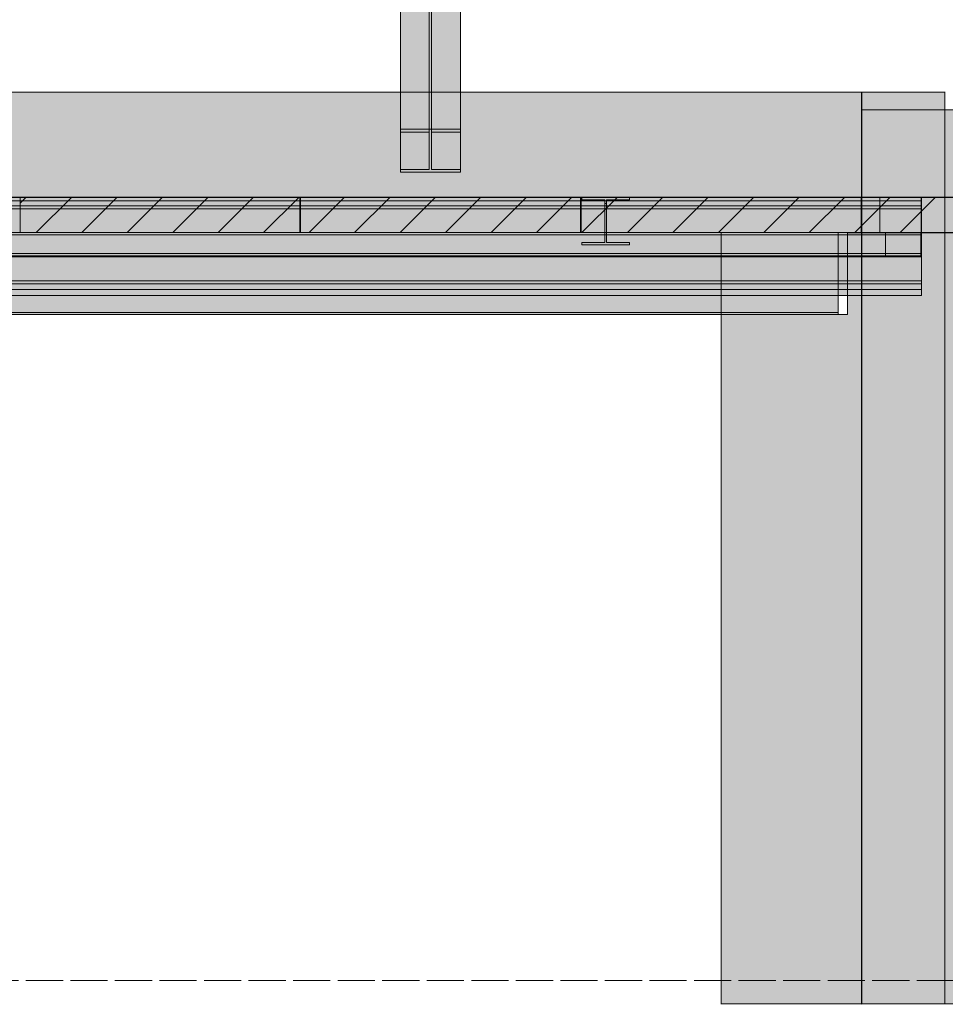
# Model space of a CAD drawing. Header units: millimetres. Extents: x 17 to 413, y 4 to 292.
# Tile 8 of 43: x 183 to 215, y 76 to 110. Entities that reach past the tile are written whole.
import ezdxf

# ---------------------------------------------------------------- set-up
doc = ezdxf.new("R2010")
doc.units = ezdxf.units.MM
doc.linetypes.add('DASHED', pattern=[1.524, 1.27, -0.254])
for name, color, linetype in [('FILL-LIGHT', 7, 'Continuous'), ('FILL-WHITE', 7, 'Continuous'), ('LINE-CORE', 7, 'Continuous'), ('LINE-INK', 7, 'Continuous'), ('LINE-STEEL-DASH', 7, 'DASHED'), ('LINE-STEEL_GREY', 7, 'Continuous')]:
    doc.layers.add(name, color=color, linetype=linetype)

msp = doc.modelspace()

# ---------------------------------------------------------------- hatches: boundary and pattern name
at = {"layer": 'FILL-LIGHT', "true_color": 0xcccccf}
h = msp.add_hatch(color=254, dxfattribs=at)
h.dxf.hatch_style = 1
h.paths.add_polyline_path([(192.962, 103.845), (192.962, 103.301), (192.962, 102.645), (187.721, 102.645), (183.386, 102.645), (183.386, 103.188), (183.386, 103.845), (188.627, 103.845)])
h = msp.add_hatch(color=254, dxfattribs=at)
h.dxf.hatch_style = 1
h.paths.add_polyline_path([(202.562, 103.845), (202.562, 103.301), (202.562, 102.645), (197.321, 102.645), (192.986, 102.645), (192.986, 103.188), (192.986, 103.845), (198.227, 103.845)])
h = msp.add_hatch(color=254, dxfattribs=at)
h.dxf.hatch_style = 1
h.paths.add_polyline_path([(212.162, 103.845), (212.162, 103.301), (212.162, 102.645), (206.921, 102.645), (202.586, 102.645), (202.586, 103.188), (202.586, 103.845), (207.827, 103.845)])
h = msp.add_hatch(color=254, dxfattribs=at)
h.dxf.hatch_style = 1
h.paths.add_polyline_path([(219.133, 103.845), (219.133, 103.317), (219.133, 102.645), (215.238, 102.645), (212.186, 102.645), (212.186, 103.172), (212.186, 103.845), (216.081, 103.845)])
at = {"layer": 'FILL-WHITE', "true_color": 0xffffff}
h = msp.add_hatch(color=7, dxfattribs=at)
h.dxf.hatch_style = 1
h.paths.add_polyline_path([(196.401, 128.877), (198.451, 128.877), (198.451, 106.179), (196.401, 106.179)])
h = msp.add_hatch(color=7, dxfattribs=at)
h.dxf.hatch_style = 1
h.paths.add_polyline_path([(197.385, 128.738), (197.385, 106.081), (196.401, 106.081), (196.401, 128.738)])
h = msp.add_hatch(color=7, dxfattribs=at)
h.dxf.hatch_style = 1
h.paths.add_polyline_path([(198.451, 128.738), (198.451, 106.081), (197.467, 106.081), (197.467, 128.738)])
h = msp.add_hatch(color=7, dxfattribs=at)
h.dxf.hatch_style = 1
h.paths.add_polyline_path([(197.385, 126.933), (197.385, 104.804), (196.401, 104.804), (196.401, 126.933)])
h = msp.add_hatch(color=7, dxfattribs=at)
h.dxf.hatch_style = 1
h.paths.add_polyline_path([(196.401, 104.706), (196.401, 126.794), (198.451, 126.794), (198.451, 104.706)])
h = msp.add_hatch(color=7, dxfattribs=at)
h.dxf.hatch_style = 1
h.paths.add_polyline_path([(198.451, 126.933), (198.451, 104.804), (197.467, 104.804), (197.467, 126.933)])
h = msp.add_hatch(color=7, dxfattribs=at)
h.dxf.hatch_style = 1
h.paths.add_polyline_path([(212.179, 107.445), (212.179, 76.245), (207.37, 76.245), (207.37, 99.833), (211.697, 99.833), (211.697, 102.649), (162.03, 102.649), (162.03, 76.245), (162.03, 76.241), (162.03, 76.245), (161.972, 76.245), (161.972, 99.837), (161.983, 99.837), (161.983, 102.649), (161.972, 102.649), (161.972, 107.445)])
h = msp.add_hatch(color=7, dxfattribs=at)
h.dxf.hatch_style = 1
h.paths.add_polyline_path([(161.972, 107.445), (212.179, 107.445), (212.179, 103.855), (161.972, 103.855)])
h = msp.add_hatch(color=7, dxfattribs=at)
h.dxf.hatch_style = 1
h.paths.add_polyline_path([(212.179, 103.855), (212.179, 103.855), (212.179, 107.445), (212.181, 107.445), (212.181, 107.448), (212.181, 107.445), (215.026, 107.445), (215.026, 76.245), (212.181, 76.245), (212.18, 76.232), (212.18, 76.232), (212.18, 76.232), (212.179, 76.232), (212.179, 102.634), (212.181, 102.634), (212.805, 102.634), (212.805, 103.855), (212.181, 103.855), (212.179, 103.852)])
h = msp.add_hatch(color=7, dxfattribs=at)
h.dxf.hatch_style = 1
h.paths.add_polyline_path([(215.026, 107.445), (215.026, 76.245), (212.179, 76.245), (212.179, 107.445)])
h = msp.add_hatch(color=7, dxfattribs=at)
h.dxf.hatch_style = 1
h.paths.add_polyline_path([(215.026, 107.445), (215.026, 76.245), (212.181, 76.245), (212.181, 102.634), (214.213, 102.634), (214.213, 103.855), (212.181, 103.855), (212.181, 107.445)])
h = msp.add_hatch(color=7, dxfattribs=at)
h.dxf.hatch_style = 1
h.paths.add_polyline_path([(212.181, 107.445), (215.026, 107.445), (215.026, 76.245), (212.181, 76.245)])
h = msp.add_hatch(color=7, dxfattribs=at)
h.dxf.hatch_style = 1
h.paths.add_polyline_path([(215.027, 107.457), (215.027, 107.457), (215.028, 107.457), (215.028, 107.457), (215.028, 107.457), (215.026, 107.445)])
h = msp.add_hatch(color=7, dxfattribs=at)
h.dxf.hatch_style = 1
h.paths.add_polyline_path([(212.181, 76.245), (212.181, 106.845), (212.181, 106.848), (212.181, 106.845), (215.026, 106.845), (215.026, 103.855), (212.186, 103.855), (212.186, 102.634), (215.026, 102.634), (215.026, 76.245), (212.181, 76.245), (212.181, 76.241), (212.181, 76.245)])
h = msp.add_hatch(color=7, dxfattribs=at)
h.dxf.hatch_style = 1
h.paths.add_polyline_path([(215.026, 106.845), (215.026, 76.245), (212.181, 76.245), (212.181, 106.845)])
h = msp.add_hatch(color=7, dxfattribs=at)
h.dxf.hatch_style = 1
h.paths.add_polyline_path([(215.026, 106.848), (215.026, 106.845), (215.026, 106.845)])
h = msp.add_hatch(color=7, dxfattribs=at)
h.dxf.hatch_style = 1
h.paths.add_polyline_path([(218.479, 106.845), (218.479, 76.245), (215.026, 76.245), (215.026, 106.845)])
h = msp.add_hatch(color=7, dxfattribs=at)
h.dxf.hatch_style = 1
h.paths.add_polyline_path([(215.026, 103.855), (215.026, 106.845), (218.479, 106.845), (218.479, 103.855)])
h = msp.add_hatch(color=7, dxfattribs=at)
h.dxf.hatch_style = 1
h.paths.add_polyline_path([(196.401, 104.804), (197.385, 104.804), (197.385, 106.081), (196.401, 106.081), (196.401, 106.179), (198.451, 106.179), (198.451, 106.081), (197.467, 106.081), (197.467, 104.804), (198.451, 104.804), (198.451, 104.706), (196.401, 104.706)])
h = msp.add_hatch(color=7, dxfattribs=at)
h.dxf.hatch_style = 1
h.paths.add_polyline_path([(198.451, 106.179), (198.464, 106.18), (198.464, 106.18), (198.464, 106.179)])
h = msp.add_hatch(color=7, dxfattribs=at)
h.dxf.hatch_style = 1
h.paths.add_polyline_path([(105.898, 103.845), (214.226, 103.845), (214.226, 103.553), (105.898, 103.553)])
h = msp.add_hatch(color=7, dxfattribs=at)
h.dxf.hatch_style = 1
h.paths.add_polyline_path([(105.898, 103.845), (214.226, 103.845), (214.226, 103.553), (105.898, 103.553)])
h = msp.add_hatch(color=7, dxfattribs=at)
h.dxf.hatch_style = 1
h.paths.add_polyline_path([(108.082, 103.845), (214.226, 103.845), (214.226, 103.451), (108.082, 103.451)])
h = msp.add_hatch(color=7, dxfattribs=at)
h.dxf.hatch_style = 1
h.paths.add_polyline_path([(108.082, 103.845), (214.226, 103.845), (214.226, 103.451), (108.082, 103.451)])
h = msp.add_hatch(color=7, dxfattribs=at)
h.dxf.hatch_style = 1
h.paths.add_polyline_path([(161.514, 103.731), (161.514, 103.845), (214.226, 103.845), (214.226, 103.731), (161.514, 103.731)])
h = msp.add_hatch(color=7, dxfattribs=at)
h.dxf.hatch_style = 1
h.paths.add_polyline_path([(214.226, 103.845), (214.226, 103.731), (161.514, 103.731), (161.514, 103.845)])
h = msp.add_hatch(color=7, dxfattribs=at)
h.dxf.hatch_style = 1
h.paths.add_polyline_path([(161.562, 103.731), (161.562, 103.845), (214.226, 103.845), (214.226, 103.731), (161.562, 103.731)])
h = msp.add_hatch(color=7, dxfattribs=at)
h.dxf.hatch_style = 1
h.paths.add_polyline_path([(214.226, 103.845), (214.226, 103.731), (161.562, 103.731), (161.562, 103.845)])
h = msp.add_hatch(color=7, dxfattribs=at)
h.dxf.hatch_style = 1
h.paths.add_polyline_path([(161.983, 102.649), (161.972, 102.649), (161.972, 103.855), (212.179, 103.855), (212.179, 103.855), (212.185, 103.856), (212.192, 103.858), (212.192, 103.857), (212.192, 103.856), (212.192, 103.855), (212.179, 103.855), (212.179, 102.634), (211.698, 102.634), (211.698, 102.649), (162.03, 102.649), (162.03, 102.634), (161.983, 102.634)])
h = msp.add_hatch(color=7, dxfattribs=at)
h.dxf.hatch_style = 1
h.paths.add_polyline_path([(202.591, 103.846), (202.591, 103.846), (202.6, 103.845), (202.604, 103.845), (204.232, 103.845), (204.232, 103.757), (203.447, 103.757), (203.447, 103.637), (203.447, 102.307), (204.232, 102.307), (204.232, 102.219), (202.604, 102.219), (202.604, 102.307), (203.389, 102.307), (203.389, 103.757), (202.604, 103.757), (202.604, 103.845), (202.591, 103.845)])
h = msp.add_hatch(color=7, dxfattribs=at)
h.dxf.hatch_style = 1
h.paths.add_polyline_path([(202.604, 102.307), (203.389, 102.307), (203.389, 103.637), (203.389, 103.757), (202.604, 103.757), (202.604, 103.845), (204.232, 103.845), (204.232, 103.757), (203.447, 103.757), (203.447, 102.307), (204.232, 102.307), (204.232, 102.219), (202.604, 102.219)])
h = msp.add_hatch(color=7, dxfattribs=at)
h.dxf.hatch_style = 1
h.paths.add_polyline_path([(204.245, 103.846), (204.245, 103.846), (204.245, 103.846), (204.245, 103.845), (204.232, 103.845)])
h = msp.add_hatch(color=7, dxfattribs=at)
h.dxf.hatch_style = 1
h.paths.add_polyline_path([(212.18, 103.855), (212.805, 103.855), (212.805, 102.634), (212.18, 102.634)])
h = msp.add_hatch(color=7, dxfattribs=at)
h.dxf.hatch_style = 1
h.paths.add_polyline_path([(214.213, 103.855), (214.213, 102.634), (212.181, 102.634), (212.181, 103.855)])
h = msp.add_hatch(color=7, dxfattribs=at)
h.dxf.hatch_style = 1
h.paths.add_polyline_path([(212.186, 102.634), (212.186, 103.855), (214.213, 103.855), (214.213, 102.634), (212.186, 102.634)])
h = msp.add_hatch(color=7, dxfattribs=at)
h.dxf.hatch_style = 1
h.paths.add_polyline_path([(214.213, 103.855), (215.026, 103.855), (215.026, 102.634), (214.213, 102.634)])
h = msp.add_hatch(color=7, dxfattribs=at)
h.dxf.hatch_style = 1
h.paths.add_polyline_path([(215.026, 103.855), (218.479, 103.855), (218.479, 102.634), (215.026, 102.634)])
h = msp.add_hatch(color=7, dxfattribs=at)
h.dxf.hatch_style = 1
h.paths.add_polyline_path([(105.898, 103.553), (214.226, 103.553), (214.226, 100.988), (105.898, 100.988)])
h = msp.add_hatch(color=7, dxfattribs=at)
h.dxf.hatch_style = 1
h.paths.add_polyline_path([(214.226, 103.553), (214.226, 100.988), (105.898, 100.988), (105.898, 103.553)])
h = msp.add_hatch(color=7, dxfattribs=at)
h.dxf.hatch_style = 1
h.paths.add_polyline_path([(108.082, 103.451), (214.226, 103.451), (214.226, 100.886), (108.082, 100.886)])
h = msp.add_hatch(color=7, dxfattribs=at)
h.dxf.hatch_style = 1
h.paths.add_polyline_path([(214.226, 103.451), (214.226, 100.886), (108.082, 100.886), (108.082, 103.451)])
h = msp.add_hatch(color=7, dxfattribs=at)
h.dxf.hatch_style = 1
h.paths.add_polyline_path([(160.658, 103.661), (161.562, 103.661), (161.562, 103.731), (214.226, 103.731), (214.226, 101.925), (161.562, 101.925), (160.658, 101.925)])
h = msp.add_hatch(color=7, dxfattribs=at)
h.dxf.hatch_style = 1
h.paths.add_polyline_path([(161.562, 103.661), (161.562, 103.731), (214.226, 103.731), (214.226, 101.925), (161.562, 101.925), (160.658, 101.925), (160.658, 103.661)])
h = msp.add_hatch(color=7, dxfattribs=at)
h.dxf.hatch_style = 1
h.paths.add_polyline_path([(160.666, 103.621), (161.514, 103.621), (161.514, 103.731), (214.226, 103.731), (214.226, 101.925), (161.514, 101.925), (160.666, 101.925)])
h = msp.add_hatch(color=7, dxfattribs=at)
h.dxf.hatch_style = 1
h.paths.add_polyline_path([(161.514, 103.621), (161.514, 103.731), (214.226, 103.731), (214.226, 101.925), (161.514, 101.925), (160.666, 101.925), (160.666, 103.621)])
h = msp.add_hatch(color=7, dxfattribs=at)
h.dxf.hatch_style = 1
h.paths.add_polyline_path([(202.604, 102.307), (203.389, 102.307), (203.389, 103.637), (203.447, 103.637), (203.447, 102.307), (204.232, 102.307), (204.232, 102.219), (202.604, 102.219)])
h = msp.add_hatch(color=7, dxfattribs=at)
h.dxf.hatch_style = 1
h.paths.add_polyline_path([(203.389, 102.307), (203.389, 103.637), (203.447, 103.637), (203.447, 102.307), (204.232, 102.307), (204.232, 102.219), (202.604, 102.219), (202.604, 102.307)])
h = msp.add_hatch(color=7, dxfattribs=at)
h.dxf.hatch_style = 1
h.paths.add_polyline_path([(108.082, 102.565), (108.082, 102.645), (214.226, 102.645), (214.226, 102.645), (214.226, 102.645), (214.226, 102.565), (108.082, 102.565), (108.082, 102.565)])
h = msp.add_hatch(color=7, dxfattribs=at)
h.dxf.hatch_style = 1
h.paths.add_polyline_path([(108.082, 102.645), (214.226, 102.645), (214.226, 101.845), (108.082, 101.845)])
h = msp.add_hatch(color=7, dxfattribs=at)
h.dxf.hatch_style = 1
h.paths.add_polyline_path([(108.082, 102.565), (214.226, 102.565), (214.226, 101.845), (108.082, 101.845)])
h = msp.add_hatch(color=7, dxfattribs=at)
h.dxf.hatch_style = 1
h.paths.add_polyline_path([(108.09, 102.645), (214.21, 102.645), (214.21, 101.845), (108.09, 101.845)])
h = msp.add_hatch(color=7, dxfattribs=at)
h.dxf.hatch_style = 1
h.paths.add_polyline_path([(108.09, 102.565), (108.09, 102.645), (214.21, 102.645), (214.21, 102.645), (214.21, 102.645), (214.21, 102.565), (108.09, 102.565), (108.09, 102.565)])
h = msp.add_hatch(color=7, dxfattribs=at)
h.dxf.hatch_style = 1
h.paths.add_polyline_path([(108.09, 102.565), (214.21, 102.565), (214.21, 101.845), (108.09, 101.845)])
h = msp.add_hatch(color=7, dxfattribs=at)
h.dxf.hatch_style = 1
h.paths.add_polyline_path([(160.666, 99.911), (160.666, 102.421), (161.514, 102.421), (161.514, 102.567), (211.378, 102.567), (211.378, 99.911), (161.514, 99.911)])
h = msp.add_hatch(color=7, dxfattribs=at)
h.dxf.hatch_style = 1
h.paths.add_polyline_path([(161.514, 102.421), (161.514, 102.567), (211.378, 102.567), (211.378, 99.911), (161.514, 99.911), (160.666, 99.911), (160.666, 102.421)])
h = msp.add_hatch(color=7, dxfattribs=at)
h.dxf.hatch_style = 1
h.paths.add_polyline_path([(161.362, 102.645), (212.994, 102.645), (212.994, 101.845), (161.362, 101.845)])
h = msp.add_hatch(color=7, dxfattribs=at)
h.dxf.hatch_style = 1
h.paths.add_polyline_path([(161.362, 102.645), (212.994, 102.645), (212.994, 102.565), (161.362, 102.565)])
h = msp.add_hatch(color=7, dxfattribs=at)
h.dxf.hatch_style = 1
h.paths.add_polyline_path([(161.362, 102.565), (212.994, 102.565), (212.994, 101.845), (161.362, 101.845)])
h = msp.add_hatch(color=7, dxfattribs=at)
h.dxf.hatch_style = 1
h.paths.add_polyline_path([(161.514, 102.567), (161.514, 102.645), (211.378, 102.645), (211.378, 102.567), (161.514, 102.567)])
h = msp.add_hatch(color=7, dxfattribs=at)
h.dxf.hatch_style = 1
h.paths.add_polyline_path([(211.378, 102.645), (211.378, 102.567), (161.514, 102.567), (161.514, 102.645)])
h = msp.add_hatch(color=7, dxfattribs=at)
h.dxf.hatch_style = 1
h.paths.add_polyline_path([(162.002, 102.645), (212.994, 102.645), (212.994, 102.565), (162.002, 102.565)])
h = msp.add_hatch(color=7, dxfattribs=at)
h.dxf.hatch_style = 1
h.paths.add_polyline_path([(212.994, 102.645), (212.994, 101.845), (162.002, 101.845), (162.002, 102.645)])
h = msp.add_hatch(color=7, dxfattribs=at)
h.dxf.hatch_style = 1
h.paths.add_polyline_path([(162.002, 102.565), (212.994, 102.565), (212.994, 101.845), (162.002, 101.845)])
h = msp.add_hatch(color=7, dxfattribs=at)
h.dxf.hatch_style = 1
h.paths.add_polyline_path([(207.37, 102.634), (207.37, 102.634), (207.37, 102.634), (207.372, 102.634), (207.372, 99.833), (211.7, 99.833), (211.7, 102.634), (212.179, 102.634), (212.179, 76.245), (207.37, 76.245)])
h = msp.add_hatch(color=7, dxfattribs=at)
h.dxf.hatch_style = 1
h.paths.add_polyline_path([(215.026, 76.245), (215.026, 102.634), (218.479, 102.634), (218.479, 76.245)])
h = msp.add_hatch(color=7, dxfattribs=at)
h.dxf.hatch_style = 1
h.paths.add_polyline_path([(160.658, 101.925), (161.562, 101.925), (214.226, 101.925), (214.226, 101.812), (161.562, 101.812), (160.658, 101.812)])
h = msp.add_hatch(color=7, dxfattribs=at)
h.dxf.hatch_style = 1
h.paths.add_polyline_path([(160.658, 101.925), (214.226, 101.925), (214.226, 101.812), (161.562, 101.812), (160.658, 101.812)])
h = msp.add_hatch(color=7, dxfattribs=at)
h.dxf.hatch_style = 1
h.paths.add_polyline_path([(160.666, 101.925), (161.514, 101.925), (214.226, 101.925), (214.226, 101.812), (161.514, 101.812), (160.666, 101.812)])
h = msp.add_hatch(color=7, dxfattribs=at)
h.dxf.hatch_style = 1
h.paths.add_polyline_path([(214.226, 101.925), (214.226, 101.812), (161.514, 101.812), (160.666, 101.812), (160.666, 101.925)])
h = msp.add_hatch(color=7, dxfattribs=at)
h.dxf.hatch_style = 1
h.paths.add_polyline_path([(105.898, 100.988), (214.226, 100.988), (214.226, 100.696), (105.898, 100.696)])
h = msp.add_hatch(color=7, dxfattribs=at)
h.dxf.hatch_style = 1
h.paths.add_polyline_path([(105.898, 100.988), (214.226, 100.988), (214.226, 100.696), (105.898, 100.696)])
h = msp.add_hatch(color=7, dxfattribs=at)
h.dxf.hatch_style = 1
h.paths.add_polyline_path([(108.082, 100.886), (214.226, 100.886), (214.226, 100.493), (108.082, 100.493)])
h = msp.add_hatch(color=7, dxfattribs=at)
h.dxf.hatch_style = 1
h.paths.add_polyline_path([(108.082, 100.886), (214.226, 100.886), (214.226, 100.493), (108.082, 100.493)])
h = msp.add_hatch(color=7, dxfattribs=at)
h.dxf.hatch_style = 1
h.paths.add_polyline_path([(160.666, 99.911), (161.514, 99.911), (211.378, 99.911), (211.378, 99.833), (161.514, 99.833), (160.666, 99.833)])
h = msp.add_hatch(color=7, dxfattribs=at)
h.dxf.hatch_style = 1
h.paths.add_polyline_path([(160.666, 99.911), (211.378, 99.911), (211.378, 99.833), (161.514, 99.833), (160.666, 99.833)])
h = msp.add_hatch(color=7, dxfattribs=at)
h.dxf.hatch_style = 1
h.paths.add_polyline_path([(207.37, 76.245), (207.37, 76.245), (207.37, 76.241)])

# ---------------------------------------------------------------- linework, layer by layer
at = {"layer": 'LINE-CORE', "lineweight": 5}
for points in [[(196.401, 128.877), (198.451, 128.877), (198.451, 106.179), (196.401, 106.179)], [(197.385, 128.738), (197.385, 106.081), (196.401, 106.081), (196.401, 128.738)], [(198.451, 128.738), (198.451, 106.081), (197.467, 106.081), (197.467, 128.738)], [(197.385, 126.933), (197.385, 104.804), (196.401, 104.804), (196.401, 126.933)], [(196.401, 104.706), (196.401, 126.794), (198.451, 126.794), (198.451, 126.794), (198.451, 104.706), (196.401, 104.706)], [(198.451, 126.933), (198.451, 104.804), (197.467, 104.804), (197.467, 126.933)], [(212.179, 107.445), (212.179, 76.245), (207.37, 76.245), (207.37, 99.833), (211.697, 99.833), (211.697, 102.649), (162.03, 102.649), (162.03, 76.245), (162.03, 76.241), (162.03, 76.245), (161.972, 76.245), (161.972, 99.837), (161.983, 99.837), (161.983, 102.649), (161.972, 102.649), (161.972, 107.445)], [(161.972, 107.445), (212.179, 107.445), (212.179, 103.855), (161.972, 103.855)], [(212.179, 103.855), (212.179, 103.855), (212.179, 107.445), (212.181, 107.445), (212.181, 107.448), (212.181, 107.445), (215.026, 107.445), (215.026, 76.245), (212.181, 76.245), (212.18, 76.232), (212.18, 76.232), (212.18, 76.232), (212.179, 76.232), (212.179, 102.634), (212.181, 102.634), (212.805, 102.634), (212.805, 103.855), (212.181, 103.855), (212.179, 103.852)], [(215.026, 107.445), (215.026, 76.245), (212.179, 76.245), (212.179, 107.445)], [(215.026, 107.445), (215.026, 76.245), (212.181, 76.245), (212.181, 102.634), (214.213, 102.634), (214.213, 103.855), (212.181, 103.855), (212.181, 107.445)], [(212.181, 107.445), (215.026, 107.445), (215.026, 76.245), (212.181, 76.245)], [(215.027, 107.457), (215.027, 107.457), (215.028, 107.457), (215.028, 107.457), (215.028, 107.457), (215.026, 107.445)], [(212.181, 76.245), (212.181, 106.845), (212.181, 106.845), (212.181, 106.845), (212.181, 106.848), (212.181, 106.845), (215.026, 106.845), (215.026, 103.855), (212.186, 103.855), (212.186, 102.634), (215.026, 102.634), (215.026, 102.634), (215.026, 76.245), (212.181, 76.245), (212.181, 76.241), (212.181, 76.245)], [(215.026, 106.845), (215.026, 76.245), (215.026, 76.245), (212.181, 76.245), (212.181, 106.845), (212.181, 106.845)], [(215.026, 106.848), (215.026, 106.845), (215.026, 106.845)], [(218.479, 106.845), (218.479, 76.245), (218.479, 76.245), (218.479, 76.245), (218.479, 76.245), (215.026, 76.245), (215.026, 106.845)], [(215.026, 103.855), (215.026, 106.845), (218.479, 106.845), (218.479, 103.855), (215.026, 103.855)], [(196.401, 104.804), (197.385, 104.804), (197.385, 106.081), (196.401, 106.081), (196.401, 106.179), (198.451, 106.179), (198.451, 106.081), (197.467, 106.081), (197.467, 104.804), (198.451, 104.804), (198.451, 104.706), (196.401, 104.706)], [(198.451, 106.179), (198.464, 106.18), (198.464, 106.18), (198.464, 106.179), (198.451, 106.179)], [(105.898, 103.845), (214.226, 103.845), (214.226, 103.553), (105.898, 103.553)], [(105.898, 103.845), (214.226, 103.845), (214.226, 103.553), (105.898, 103.553)], [(108.082, 103.845), (214.226, 103.845), (214.226, 103.845), (214.226, 103.451), (108.082, 103.451), (108.082, 103.451)], [(108.082, 103.845), (214.226, 103.845), (214.226, 103.451), (108.082, 103.451)], [(161.514, 103.731), (161.514, 103.845), (214.226, 103.845), (214.226, 103.845), (214.226, 103.845), (214.226, 103.845), (214.226, 103.731), (161.514, 103.731), (161.514, 103.731), (161.514, 103.731)], [(214.226, 103.845), (214.226, 103.731), (214.226, 103.731), (161.514, 103.731), (161.514, 103.845), (161.514, 103.845)], [(161.562, 103.731), (161.562, 103.845), (214.226, 103.845), (214.226, 103.845), (214.226, 103.845), (214.226, 103.845), (214.226, 103.731), (161.562, 103.731), (161.562, 103.731), (161.562, 103.731)], [(214.226, 103.845), (214.226, 103.731), (214.226, 103.731), (161.562, 103.731), (161.562, 103.845), (161.562, 103.845)], [(161.983, 102.649), (161.972, 102.649), (161.972, 103.855), (161.972, 103.855), (212.179, 103.855), (212.179, 103.855), (212.185, 103.856), (212.192, 103.858), (212.192, 103.857), (212.192, 103.856), (212.192, 103.855), (212.179, 103.855), (212.179, 102.634), (211.698, 102.634), (211.698, 102.649), (162.03, 102.649), (162.03, 102.634), (161.983, 102.634)], [(202.591, 103.846), (202.591, 103.846), (202.6, 103.845), (202.604, 103.845), (204.232, 103.845), (204.232, 103.757), (203.447, 103.757), (203.447, 103.637), (203.447, 103.637), (203.447, 102.307), (204.232, 102.307), (204.232, 102.219), (202.604, 102.219), (202.604, 102.307), (203.389, 102.307), (203.389, 103.757), (202.604, 103.757), (202.604, 103.845), (202.591, 103.845)], [(202.604, 102.307), (203.389, 102.307), (203.389, 103.637), (203.389, 103.757), (202.604, 103.757), (202.604, 103.845), (204.232, 103.845), (204.232, 103.757), (203.447, 103.757), (203.447, 102.307), (204.232, 102.307), (204.232, 102.219), (202.604, 102.219)], [(204.245, 103.846), (204.245, 103.846), (204.245, 103.846), (204.245, 103.845), (204.232, 103.845)], [(212.18, 103.855), (212.805, 103.855), (212.805, 102.634), (212.18, 102.634)], [(214.213, 103.855), (214.213, 102.634), (214.213, 102.634), (212.181, 102.634), (212.181, 103.855), (212.181, 103.855)], [(212.186, 102.634), (212.186, 103.855), (214.213, 103.855), (214.213, 103.855), (214.213, 103.855), (214.213, 102.634), (212.186, 102.634), (212.186, 102.634)], [(214.213, 103.855), (215.026, 103.855), (215.026, 102.634), (214.213, 102.634)], [(215.026, 103.855), (218.479, 103.855), (218.479, 103.855), (218.479, 102.634), (215.026, 102.634)], [(105.898, 103.553), (214.226, 103.553), (214.226, 100.988), (105.898, 100.988)], [(214.226, 103.553), (214.226, 100.988), (105.898, 100.988), (105.898, 103.553)], [(108.082, 103.451), (214.226, 103.451), (214.226, 100.886), (108.082, 100.886)], [(214.226, 103.451), (214.226, 100.886), (108.082, 100.886), (108.082, 103.451)], [(160.658, 103.661), (161.562, 103.661), (161.562, 103.731), (214.226, 103.731), (214.226, 101.925), (161.562, 101.925), (160.658, 101.925)], [(161.562, 103.661), (161.562, 103.731), (214.226, 103.731), (214.226, 101.925), (161.562, 101.925), (160.658, 101.925), (160.658, 103.661)], [(160.666, 103.621), (161.514, 103.621), (161.514, 103.731), (214.226, 103.731), (214.226, 101.925), (161.514, 101.925), (161.514, 101.925), (160.666, 101.925)], [(161.514, 103.621), (161.514, 103.731), (214.226, 103.731), (214.226, 101.925), (161.514, 101.925), (160.666, 101.925), (160.666, 103.621)], [(202.604, 102.307), (203.389, 102.307), (203.389, 103.637), (203.447, 103.637), (203.447, 103.637), (203.447, 102.307), (204.232, 102.307), (204.232, 102.219), (202.604, 102.219)], [(203.389, 102.307), (203.389, 103.637), (203.389, 103.637), (203.447, 103.637), (203.447, 102.307), (204.232, 102.307), (204.232, 102.219), (202.604, 102.219), (202.604, 102.307)], [(108.082, 102.565), (108.082, 102.645), (214.226, 102.645), (214.226, 102.645), (214.226, 102.645), (214.226, 102.565), (108.082, 102.565), (108.082, 102.565)], [(108.082, 102.645), (214.226, 102.645), (214.226, 101.845), (108.082, 101.845)], [(108.082, 102.565), (214.226, 102.565), (214.226, 102.565), (214.226, 101.845), (108.082, 101.845), (108.082, 101.845)], [(108.09, 102.645), (214.21, 102.645), (214.21, 101.845), (108.09, 101.845)], [(108.09, 102.565), (108.09, 102.645), (214.21, 102.645), (214.21, 102.645), (214.21, 102.645), (214.21, 102.565), (108.09, 102.565), (108.09, 102.565)], [(108.09, 102.565), (214.21, 102.565), (214.21, 101.845), (108.09, 101.845)], [(160.666, 99.911), (160.666, 102.421), (161.514, 102.421), (161.514, 102.567), (211.378, 102.567), (211.378, 99.911), (161.514, 99.911), (160.666, 99.911)], [(161.514, 102.421), (161.514, 102.567), (211.378, 102.567), (211.378, 99.911), (161.514, 99.911), (160.666, 99.911), (160.666, 102.421), (160.666, 102.421)], [(161.362, 102.645), (212.994, 102.645), (212.994, 101.845), (212.994, 101.845), (161.362, 101.845), (161.362, 102.645)], [(161.362, 102.645), (212.994, 102.645), (212.994, 102.645), (212.994, 102.565), (161.362, 102.565), (161.362, 102.565)], [(161.362, 102.565), (212.994, 102.565), (212.994, 101.845), (161.362, 101.845)], [(161.514, 102.567), (161.514, 102.645), (211.378, 102.645), (211.378, 102.645), (211.378, 102.645), (211.378, 102.645), (211.378, 102.567), (161.514, 102.567), (161.514, 102.567), (161.514, 102.567)], [(211.378, 102.645), (211.378, 102.567), (211.378, 102.567), (161.514, 102.567), (161.514, 102.645), (161.514, 102.645)], [(162.002, 102.645), (212.994, 102.645), (212.994, 102.645), (212.994, 102.565), (162.002, 102.565), (162.002, 102.565)], [(212.994, 102.645), (212.994, 101.845), (162.002, 101.845), (162.002, 102.645)], [(162.002, 102.565), (212.994, 102.565), (212.994, 101.845), (162.002, 101.845)], [(207.37, 102.634), (207.37, 102.634), (207.37, 102.634), (207.37, 102.634), (207.372, 102.634), (207.372, 99.833), (211.7, 99.833), (211.7, 102.634), (212.179, 102.634), (212.179, 76.245), (212.179, 76.245), (207.37, 76.245)], [(215.026, 76.245), (215.026, 102.634), (218.479, 102.634), (218.479, 102.634), (218.479, 76.245), (215.026, 76.245)], [(160.658, 101.925), (161.562, 101.925), (214.226, 101.925), (214.226, 101.925), (214.226, 101.925), (214.226, 101.925), (214.226, 101.812), (161.562, 101.812), (161.562, 101.812), (160.658, 101.812)], [(160.658, 101.925), (214.226, 101.925), (214.226, 101.812), (214.226, 101.812), (161.562, 101.812), (160.658, 101.812)], [(160.666, 101.925), (161.514, 101.925), (214.226, 101.925), (214.226, 101.925), (214.226, 101.925), (214.226, 101.925), (214.226, 101.812), (161.514, 101.812), (161.514, 101.812), (160.666, 101.812)], [(214.226, 101.925), (214.226, 101.812), (214.226, 101.812), (161.514, 101.812), (160.666, 101.812), (160.666, 101.925)], [(105.898, 100.988), (214.226, 100.988), (214.226, 100.696), (105.898, 100.696)], [(105.898, 100.988), (214.226, 100.988), (214.226, 100.696), (105.898, 100.696)], [(108.082, 100.886), (214.226, 100.886), (214.226, 100.886), (214.226, 100.493), (108.082, 100.493), (108.082, 100.493)], [(108.082, 100.886), (214.226, 100.886), (214.226, 100.493), (108.082, 100.493)], [(160.666, 99.911), (161.514, 99.911), (211.378, 99.911), (211.378, 99.911), (211.378, 99.911), (211.378, 99.911), (211.378, 99.833), (161.514, 99.833), (161.514, 99.833), (160.666, 99.833)], [(160.666, 99.911), (211.378, 99.911), (211.378, 99.833), (211.378, 99.833), (161.514, 99.833), (160.666, 99.833)], [(207.37, 76.245), (207.37, 76.245), (207.37, 76.241)]]:
    msp.add_lwpolyline(points, close=True, dxfattribs=at)
at = {"layer": 'LINE-INK', "lineweight": 5}
for points in [[(192.962, 103.845), (192.962, 103.301), (192.962, 102.645), (187.721, 102.645), (183.386, 102.645), (183.386, 103.188), (183.386, 103.845), (188.627, 103.845)], [(202.562, 103.845), (202.562, 103.301), (202.562, 102.645), (197.321, 102.645), (192.986, 102.645), (192.986, 103.188), (192.986, 103.845), (198.227, 103.845)], [(212.162, 103.845), (212.162, 103.301), (212.162, 102.645), (206.921, 102.645), (202.586, 102.645), (202.586, 103.188), (202.586, 103.845), (207.827, 103.845)], [(219.133, 103.845), (219.133, 103.317), (219.133, 102.645), (215.238, 102.645), (212.186, 102.645), (212.186, 103.172), (212.186, 103.845), (216.081, 103.845)]]:
    msp.add_lwpolyline(points, close=True, dxfattribs=at)
at = {"layer": 'LINE-STEEL-DASH', "lineweight": 5}
msp.add_line((84.526, 77.045), (224.526, 77.045), dxfattribs=at)
at = {"layer": 'LINE-STEEL_GREY', "lineweight": 5}
for p, q in [((183.386, 103.644), (183.587, 103.845)), ((183.942, 102.645), (185.142, 103.845)), ((185.498, 102.645), (186.698, 103.845)), ((187.053, 102.645), (188.253, 103.845)), ((188.609, 102.645), (189.809, 103.845)), ((190.165, 102.645), (191.365, 103.845)), ((191.72, 102.645), (192.92, 103.845)), ((193.276, 102.645), (194.476, 103.845)), ((194.832, 102.645), (196.032, 103.845)), ((196.387, 102.645), (197.587, 103.845)), ((197.943, 102.645), (199.143, 103.845)), ((199.499, 102.645), (200.699, 103.845)), ((201.054, 102.645), (202.254, 103.845)), ((202.61, 102.645), (203.81, 103.845)), ((204.165, 102.645), (205.365, 103.845)), ((205.721, 102.645), (206.921, 103.845)), ((207.277, 102.645), (208.477, 103.845)), ((208.832, 102.645), (210.032, 103.845)), ((210.388, 102.645), (211.588, 103.845)), ((212.186, 102.887), (213.144, 103.845)), ((213.499, 102.645), (214.699, 103.845)), ((211.944, 102.645), (212.162, 102.863))]:
    msp.add_line(p, q, dxfattribs=at)

doc.saveas('drawing.dxf')
